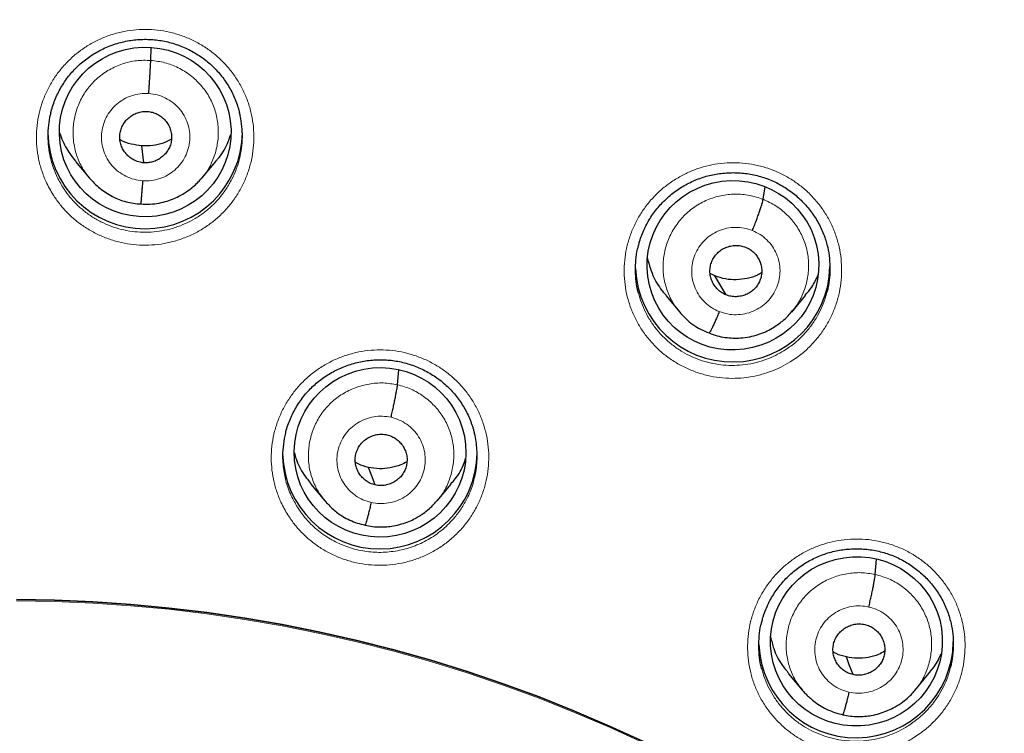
# Model space of a CAD drawing. Header units: millimetres. Extents: x 8 to 1465, y 12 to 1156.
# Tile 74 of 168: x 586 to 603, y 1098 to 1110. Entities that reach past the tile are written whole.
import ezdxf

# ---------------------------------------------------------------- set-up
doc = ezdxf.new("R2010")
doc.units = ezdxf.units.MM

msp = doc.modelspace()

# ---------------------------------------------------------------- linework, layer by layer
at = {"color": 7, "linetype": 'Continuous', "lineweight": 30}
for p, q in [((588.407, 1109.557), (588.413, 1109.782)), ((588.286, 1107.768), (588.25, 1108.063)), ((587.091, 1107.793), (587.336, 1107.499)), ((589.299, 1107.499), (589.543, 1107.792)), ((589.297, 1107.501), (589.281, 1107.486)), ((599.109, 1107.13), (599.143, 1107.351)), ((598.267, 1105.791), (598.184, 1105.835)), ((598.462, 1105.46), (598.267, 1105.791)), ((597.406, 1105.451), (597.651, 1105.158)), ((599.609, 1105.159), (599.852, 1105.452)), ((599.618, 1105.18), (599.604, 1105.163)), ((592.719, 1103.889), (592.743, 1104.154)), ((591.204, 1102.156), (591.449, 1101.862)), ((593.413, 1101.861), (593.657, 1102.155)), ((601.069, 1100.576), (601.093, 1100.845)), ((599.554, 1098.842), (599.799, 1098.548)), ((601.763, 1098.552), (602.008, 1098.846)), ((601.768, 1098.565), (601.759, 1098.556))]:
    msp.add_line(p, q, dxfattribs=at)
at = {"color": 7, "linetype": 'Continuous', "lineweight": 30, "flags": 128}
for points in [[(592.331, 1102.14), (592.265, 1102.312), (592.213, 1102.448)], [(597.029, 1097.652), (596.424, 1097.929), (595.812, 1098.191), (595.193, 1098.436), (594.567, 1098.666), (593.936, 1098.88), (593.299, 1099.077), (592.657, 1099.258), (592.01, 1099.422), (591.36, 1099.569), (590.705, 1099.7), (590.048, 1099.814), (589.387, 1099.911), (588.724, 1099.99), (588.059, 1100.053), (587.393, 1100.099), (586.726, 1100.127), (586.058, 1100.138)], [(586.058, 1100.138), (586.726, 1100.127), (587.393, 1100.099), (588.059, 1100.053), (588.724, 1099.99), (589.387, 1099.911), (590.048, 1099.814), (590.705, 1099.7), (591.36, 1099.569), (592.01, 1099.422), (592.657, 1099.258), (593.299, 1099.077), (593.936, 1098.88), (594.567, 1098.666), (595.193, 1098.436), (595.812, 1098.191), (596.424, 1097.929), (597.029, 1097.652)], [(600.681, 1098.827), (600.615, 1099), (600.564, 1099.135)]]:
    msp.add_lwpolyline(points, dxfattribs=at)
at = {"color": 252, "linetype": 'Continuous', "lineweight": 0, "flags": 128}
msp.add_lwpolyline([(586.058, 1100.115), (586.726, 1100.104), (587.393, 1100.076), (588.059, 1100.03), (588.724, 1099.968), (589.387, 1099.888), (590.047, 1099.791), (590.705, 1099.677), (591.359, 1099.547), (592.01, 1099.399), (592.656, 1099.235), (593.298, 1099.054), (593.935, 1098.857), (594.567, 1098.644), (595.192, 1098.414), (595.811, 1098.168), (596.423, 1097.907), (597.029, 1097.629)], dxfattribs=at)
at = {"color": 7, "linetype": 'Continuous', "lineweight": 30}
for centre, radius, start, end in [((588.308, 1108.317), 1.7, 180.8359, 359.1641), ((598.577, 1105.99), 1.701, 182.4811, 358.7865), ((592.411, 1102.723), 1.7, 181.3351, 359.1619), ((600.733, 1099.423), 1.7, 182.2807, 359.1508)]:
    msp.add_arc(centre, radius, start, end, dxfattribs=at)
for centre, major_axis, ratio in [((588.309, 1108.306), (1.5, 0.045), 0.987065), ((598.582, 1105.978), (1.489, 0.196), 0.985086), ((592.414, 1102.71), (1.495, 0.135), 0.986364), ((600.74, 1099.408), (1.486, 0.226), 0.983473)]:
    msp.add_ellipse(centre, major_axis=major_axis, ratio=ratio, dxfattribs=at)
for points, knots in [([(624.941, 1103.824), (624.812, 1104.009), (624.541, 1104.397), (624.118, 1104.975), (623.682, 1105.555), (623.249, 1106.111), (622.821, 1106.644), (622.399, 1107.154), (621.984, 1107.642), (621.577, 1108.108), (621.145, 1108.589), (620.691, 1109.08), (620.216, 1109.578), (619.757, 1110.045), (619.316, 1110.483), (618.892, 1110.892), (618.487, 1111.273), (618.102, 1111.627), (617.738, 1111.955), (617.395, 1112.257), (617.112, 1112.501), (616.877, 1112.702), (616.675, 1112.872), (616.452, 1113.057), (616.208, 1113.257), (615.943, 1113.471), (615.656, 1113.699), (615.331, 1113.953), (614.967, 1114.232), (614.559, 1114.538), (614.121, 1114.858), (613.651, 1115.192), (613.153, 1115.537), (612.626, 1115.892), (612.07, 1116.255), (611.48, 1116.627), (610.881, 1116.993), (610.273, 1117.352), (609.659, 1117.702), (609.016, 1118.055), (608.344, 1118.411), (607.642, 1118.768), (606.909, 1119.125), (606.146, 1119.481), (605.347, 1119.837), (604.51, 1120.191), (603.635, 1120.542), (602.727, 1120.885), (601.785, 1121.22), (600.881, 1121.521), (600.021, 1121.789), (599.209, 1122.027), (598.375, 1122.255), (597.521, 1122.473), (596.628, 1122.684), (595.694, 1122.886), (594.72, 1123.077), (593.722, 1123.25), (592.702, 1123.406), (591.66, 1123.541), (590.616, 1123.654), (589.572, 1123.744), (588.53, 1123.81), (587.469, 1123.852), (586.662, 1123.871), (586.209, 1123.868), (586.116, 1123.867)], [0, 0, 0, 0, 0.014983, 0.031514, 0.04762, 0.063242, 0.078382, 0.093042, 0.107223, 0.120929, 0.134161, 0.150129, 0.165357, 0.179848, 0.193606, 0.206632, 0.218929, 0.230498, 0.241341, 0.251458, 0.26085, 0.266127, 0.271964, 0.278367, 0.285336, 0.29287, 0.30097, 0.309637, 0.32015, 0.331394, 0.343369, 0.356078, 0.369523, 0.383446, 0.398085, 0.413443, 0.429524, 0.444498, 0.460055, 0.476199, 0.492932, 0.510256, 0.528173, 0.546686, 0.565796, 0.58587, 0.606567, 0.62789, 0.64984, 0.672418, 0.690598, 0.709164, 0.728116, 0.747454, 0.767174, 0.788509, 0.810272, 0.832463, 0.85508, 0.878121, 0.901584, 0.924093, 0.946973, 0.970226, 0.99385, 1, 1, 1, 1]), ([(586.116, 1119.959), (586.224, 1119.958), (586.538, 1119.958), (587.058, 1119.95), (587.677, 1119.934), (588.295, 1119.909), (588.912, 1119.875), (589.53, 1119.833), (590.146, 1119.784), (590.762, 1119.725), (591.377, 1119.659), (591.991, 1119.584), (592.603, 1119.501), (593.215, 1119.41), (593.825, 1119.311), (594.434, 1119.203), (595.041, 1119.088), (595.647, 1118.964), (596.251, 1118.832), (596.853, 1118.692), (597.453, 1118.544), (598.051, 1118.388), (598.646, 1118.223), (599.239, 1118.051), (599.83, 1117.871), (600.418, 1117.683), (601.004, 1117.488), (601.587, 1117.284), (602.167, 1117.072), (602.744, 1116.853), (603.317, 1116.626), (603.888, 1116.392), (604.455, 1116.149), (605.019, 1115.899), (605.579, 1115.642), (606.136, 1115.377), (606.689, 1115.105), (607.238, 1114.825), (607.783, 1114.538), (608.324, 1114.244), (608.861, 1113.942), (609.394, 1113.633), (609.922, 1113.318), (610.446, 1112.995), (610.965, 1112.665), (611.48, 1112.328), (611.99, 1111.984), (612.495, 1111.634), (612.995, 1111.276), (613.49, 1110.912), (613.98, 1110.542), (614.465, 1110.165), (614.944, 1109.781), (615.419, 1109.391), (615.887, 1108.995), (616.35, 1108.592), (616.808, 1108.183), (617.259, 1107.769), (617.705, 1107.348), (618.145, 1106.921), (618.579, 1106.488), (619.007, 1106.05), (619.429, 1105.606), (619.845, 1105.156), (620.254, 1104.701), (620.657, 1104.24), (621.053, 1103.774), (621.443, 1103.302), (621.826, 1102.826), (622.203, 1102.344), (622.573, 1101.857), (622.936, 1101.366), (623.292, 1100.869), (623.641, 1100.368), (623.984, 1099.862), (624.319, 1099.352), (624.647, 1098.837), (624.968, 1098.318), (625.281, 1097.795), (625.587, 1097.267), (625.886, 1096.736), (626.178, 1096.2), (626.461, 1095.66), (626.738, 1095.117), (627.007, 1094.57), (627.268, 1094.02), (627.521, 1093.466), (627.767, 1092.909), (628.005, 1092.348), (628.235, 1091.785), (628.457, 1091.218), (628.671, 1090.649), (628.878, 1090.076), (629.076, 1089.501), (629.267, 1088.923), (629.449, 1088.343), (629.623, 1087.761), (629.789, 1087.176), (629.947, 1086.589), (630.097, 1085.999), (630.238, 1085.408), (630.371, 1084.815), (630.496, 1084.221), (630.613, 1083.624), (630.721, 1083.027), (630.821, 1082.427), (630.913, 1081.827), (630.996, 1081.225), (631.071, 1080.623), (631.137, 1080.019), (631.183, 1079.552), (631.205, 1079.287), (631.21, 1079.223)], [0, 0, 0, 0, 0.00481, 0.013996, 0.023183, 0.03237, 0.041556, 0.050743, 0.05993, 0.069116, 0.078303, 0.087489, 0.096676, 0.105863, 0.115049, 0.124236, 0.133423, 0.142609, 0.151796, 0.160983, 0.17017, 0.179356, 0.188543, 0.19773, 0.206917, 0.216104, 0.22529, 0.234477, 0.243664, 0.252851, 0.262038, 0.271225, 0.280412, 0.289599, 0.298786, 0.307973, 0.31716, 0.326347, 0.335534, 0.344721, 0.353909, 0.363096, 0.372283, 0.38147, 0.390658, 0.399845, 0.409032, 0.41822, 0.427407, 0.436595, 0.445782, 0.45497, 0.464157, 0.473345, 0.482533, 0.49172, 0.500908, 0.510096, 0.519284, 0.528472, 0.537659, 0.546847, 0.556035, 0.565223, 0.574411, 0.583599, 0.592788, 0.601976, 0.611164, 0.620352, 0.62954, 0.638729, 0.647917, 0.657105, 0.666294, 0.675482, 0.684671, 0.693859, 0.703048, 0.712237, 0.721425, 0.730614, 0.739803, 0.748991, 0.75818, 0.767369, 0.776558, 0.785747, 0.794936, 0.804125, 0.813314, 0.822503, 0.831692, 0.840881, 0.85007, 0.859259, 0.868448, 0.877637, 0.886827, 0.896016, 0.905205, 0.914394, 0.923584, 0.932773, 0.941962, 0.951152, 0.960341, 0.96953, 0.97872, 0.987909, 0.997098, 1, 1, 1, 1]), ([(586.659, 1108.641), (586.661, 1108.649), (586.671, 1108.696), (586.699, 1108.781), (586.741, 1108.893), (586.793, 1109.002), (586.851, 1109.108), (586.917, 1109.209), (586.989, 1109.305), (587.067, 1109.394), (587.15, 1109.476), (587.24, 1109.552), (587.334, 1109.622), (587.435, 1109.686), (587.54, 1109.744), (587.65, 1109.794), (587.763, 1109.836), (587.879, 1109.871), (587.997, 1109.898), (588.116, 1109.916), (588.235, 1109.925), (588.354, 1109.926), (588.472, 1109.919), (588.589, 1109.904), (588.706, 1109.88), (588.821, 1109.848), (588.934, 1109.808), (589.045, 1109.76), (589.152, 1109.705), (589.254, 1109.642), (589.352, 1109.572), (589.444, 1109.497), (589.53, 1109.415), (589.61, 1109.328), (589.682, 1109.235), (589.749, 1109.137), (589.809, 1109.035), (589.861, 1108.928), (589.906, 1108.817), (589.938, 1108.724), (589.951, 1108.667), (589.955, 1108.649)], [0, 0, 0, 0, 0.005665, 0.032391, 0.059306, 0.08632, 0.113327, 0.14021, 0.16688, 0.193266, 0.219331, 0.245264, 0.271419, 0.297823, 0.32443, 0.351183, 0.378016, 0.404855, 0.43162, 0.458254, 0.484714, 0.510977, 0.53702, 0.563144, 0.589452, 0.615923, 0.642524, 0.669213, 0.695945, 0.722655, 0.749295, 0.775826, 0.802222, 0.828438, 0.854613, 0.880983, 0.907524, 0.9342, 0.96097, 0.987787, 1, 1, 1, 1]), ([(588.372, 1108.978), (588.374, 1109.009), (588.378, 1109.07), (588.384, 1109.162), (588.39, 1109.25), (588.395, 1109.334), (588.399, 1109.409), (588.403, 1109.472), (588.405, 1109.524), (588.406, 1109.546), (588.407, 1109.557)], [0, 0, 0, 0, 0.123784, 0.248418, 0.37377, 0.499413, 0.625025, 0.750521, 0.87561, 1, 1, 1, 1]), ([(586.658, 1108.643), (586.645, 1108.586), (586.619, 1108.467), (586.605, 1108.282), (586.611, 1108.092), (586.63, 1107.943), (586.654, 1107.859), (586.66, 1107.836)], [0, 0, 0, 0, 0.21411, 0.447636, 0.680422, 0.912939, 1, 1, 1, 1]), ([(588.286, 1107.768), (588.257, 1107.771), (588.198, 1107.779), (588.115, 1107.813), (588.039, 1107.861), (587.975, 1107.922), (587.922, 1107.993), (587.885, 1108.074), (587.865, 1108.16), (587.863, 1108.248), (587.878, 1108.335), (587.909, 1108.417), (587.957, 1108.491), (588.019, 1108.555), (588.092, 1108.607), (588.173, 1108.644), (588.26, 1108.666), (588.32, 1108.665), (588.349, 1108.665)], [0, 0, 0, 0, 0.062616, 0.12509, 0.187744, 0.250477, 0.313046, 0.375342, 0.437604, 0.5, 0.562395, 0.624657, 0.686953, 0.749522, 0.812255, 0.87491, 0.937384, 1, 1, 1, 1]), ([(588.349, 1108.665), (588.379, 1108.661), (588.438, 1108.654), (588.521, 1108.62), (588.596, 1108.572), (588.661, 1108.511), (588.713, 1108.439), (588.751, 1108.359), (588.77, 1108.273), (588.773, 1108.185), (588.758, 1108.098), (588.726, 1108.016), (588.678, 1107.942), (588.616, 1107.878), (588.543, 1107.826), (588.462, 1107.789), (588.375, 1107.767), (588.316, 1107.767), (588.286, 1107.768)], [0, 0, 0, 0, 0.062616, 0.12509, 0.187745, 0.250478, 0.313047, 0.375343, 0.437605, 0.500001, 0.562396, 0.624659, 0.686954, 0.749523, 0.812256, 0.87491, 0.937384, 1, 1, 1, 1]), ([(589.958, 1107.838), (589.971, 1107.9), (589.998, 1108.024), (590.011, 1108.214), (590.003, 1108.403), (589.983, 1108.55), (589.961, 1108.631), (589.955, 1108.651)], [0, 0, 0, 0, 0.2317094, 0.4626833, 0.6934998, 0.9250505, 1, 1, 1, 1]), ([(586.813, 1108.289), (586.85, 1108.195), (586.919, 1108.016), (587.038, 1107.865), (587.094, 1107.795)], [0, 0, 0, 0, 0.529225, 1, 1, 1, 1]), ([(589.54, 1107.795), (589.552, 1107.807), (589.636, 1107.893), (589.731, 1108.053), (589.785, 1108.207), (589.805, 1108.265)], [0, 0, 0, 0, 0.093537, 0.661979, 1, 1, 1, 1]), ([(588.25, 1108.063), (588.187, 1108.072), (588.061, 1108.089), (587.932, 1108.134), (587.873, 1108.172), (587.868, 1108.176)], [0, 0, 0, 0, 0.475481, 0.949887, 1, 1, 1, 1]), ([(588.769, 1108.18), (588.722, 1108.156), (588.618, 1108.104), (588.441, 1108.061), (588.314, 1108.063), (588.25, 1108.063)], [0, 0, 0, 0, 0.292779, 0.64599, 1, 1, 1, 1]), ([(596.93, 1106.318), (596.937, 1106.344), (596.953, 1106.407), (596.987, 1106.507), (597.033, 1106.616), (597.087, 1106.72), (597.148, 1106.821), (597.216, 1106.918), (597.291, 1107.011), (597.373, 1107.098), (597.462, 1107.18), (597.555, 1107.256), (597.654, 1107.325), (597.757, 1107.386), (597.864, 1107.44), (597.974, 1107.487), (598.087, 1107.525), (598.201, 1107.555), (598.318, 1107.577), (598.437, 1107.591), (598.557, 1107.597), (598.678, 1107.595), (598.798, 1107.584), (598.917, 1107.565), (599.034, 1107.538), (599.149, 1107.503), (599.26, 1107.46), (599.367, 1107.409), (599.469, 1107.352), (599.568, 1107.287), (599.662, 1107.215), (599.752, 1107.136), (599.836, 1107.05), (599.914, 1106.959), (599.986, 1106.863), (600.05, 1106.762), (600.106, 1106.658), (600.155, 1106.551), (600.195, 1106.443), (600.215, 1106.371), (600.224, 1106.335)], [0, 0, 0, 0, 0.017615, 0.044294, 0.070781, 0.09704, 0.123368, 0.149868, 0.17652, 0.203291, 0.230139, 0.257018, 0.283864, 0.310631, 0.337284, 0.363794, 0.390112, 0.41635, 0.442771, 0.469359, 0.496077, 0.522882, 0.549727, 0.576547, 0.603296, 0.629939, 0.656453, 0.682775, 0.70892, 0.735229, 0.761763, 0.788481, 0.815332, 0.842254, 0.869169, 0.895996, 0.922674, 0.949151, 0.975386, 1, 1, 1, 1]), ([(587.332, 1107.507), (587.36, 1107.474), (587.418, 1107.408), (587.516, 1107.322), (587.621, 1107.245), (587.734, 1107.179), (587.852, 1107.126), (587.975, 1107.086), (588.102, 1107.058), (588.188, 1107.052), (588.231, 1107.049)], [0, 0, 0, 0, 0.1257027, 0.2512986, 0.3767237, 0.5018933, 0.6267456, 0.7512838, 0.8756173, 1, 1, 1, 1]), ([(588.231, 1107.049), (588.287, 1107.046), (588.395, 1107.042), (588.549, 1107.062), (588.688, 1107.097), (588.811, 1107.142), (588.918, 1107.193), (589.022, 1107.255), (589.118, 1107.324), (589.2, 1107.397), (589.259, 1107.457), (589.288, 1107.491), (589.299, 1107.505)], [0, 0, 0, 0, 0.139002, 0.26737, 0.385548, 0.49367, 0.591754, 0.679798, 0.793035, 0.883857, 0.952575, 1, 1, 1, 1]), ([(588.264, 1107.455), (588.262, 1107.425), (588.258, 1107.366), (588.251, 1107.284), (588.246, 1107.21), (588.24, 1107.147), (588.236, 1107.097), (588.233, 1107.064), (588.231, 1107.054), (588.231, 1107.05)], [0, 0, 0, 0, 0.147722, 0.294472, 0.440542, 0.586004, 0.731161, 0.876676, 1, 1, 1, 1]), ([(598.922, 1106.585), (598.933, 1106.614), (598.956, 1106.671), (598.989, 1106.756), (599.02, 1106.84), (599.047, 1106.918), (599.071, 1106.988), (599.09, 1107.049), (599.103, 1107.098), (599.107, 1107.119), (599.109, 1107.13)], [0, 0, 0, 0, 0.123806, 0.248447, 0.373794, 0.499425, 0.625024, 0.750509, 0.875597, 1, 1, 1, 1]), ([(596.93, 1105.495), (596.928, 1105.499), (596.908, 1105.564), (596.889, 1105.695), (596.873, 1105.884), (596.883, 1106.074), (596.902, 1106.22), (596.926, 1106.3), (596.931, 1106.319)], [0, 0, 0, 0, 0.016906, 0.244364, 0.472548, 0.700006, 0.927439, 1, 1, 1, 1]), ([(598.462, 1105.46), (598.435, 1105.472), (598.381, 1105.497), (598.313, 1105.555), (598.257, 1105.623), (598.214, 1105.701), (598.187, 1105.785), (598.176, 1105.873), (598.184, 1105.96), (598.21, 1106.045), (598.251, 1106.123), (598.307, 1106.192), (598.376, 1106.248), (598.454, 1106.29), (598.54, 1106.317), (598.628, 1106.327), (598.718, 1106.322), (598.774, 1106.304), (598.803, 1106.294)], [0, 0, 0, 0, 0.062616, 0.12509, 0.187745, 0.250478, 0.313047, 0.375342, 0.437605, 0.5, 0.562395, 0.624657, 0.686952, 0.749521, 0.812255, 0.874909, 0.937384, 1, 1, 1, 1]), ([(598.803, 1106.294), (598.83, 1106.282), (598.883, 1106.257), (598.952, 1106.199), (599.008, 1106.131), (599.051, 1106.053), (599.078, 1105.969), (599.089, 1105.882), (599.08, 1105.794), (599.055, 1105.709), (599.014, 1105.631), (598.958, 1105.562), (598.889, 1105.506), (598.81, 1105.464), (598.725, 1105.437), (598.636, 1105.427), (598.547, 1105.432), (598.49, 1105.451), (598.462, 1105.46)], [0, 0, 0, 0, 0.062616, 0.125091, 0.187745, 0.250479, 0.313048, 0.375343, 0.437606, 0.500001, 0.562397, 0.624659, 0.686954, 0.749522, 0.812256, 0.87491, 0.937384, 1, 1, 1, 1]), ([(600.224, 1106.337), (600.225, 1106.335), (600.244, 1106.274), (600.264, 1106.146), (600.281, 1105.957), (600.272, 1105.767), (600.254, 1105.617), (600.23, 1105.533), (600.223, 1105.51)], [0, 0, 0, 0, 0.005518, 0.232288, 0.459176, 0.686789, 0.913679, 1, 1, 1, 1]), ([(597.087, 1106.094), (597.111, 1106.008), (597.163, 1105.822), (597.279, 1105.606), (597.38, 1105.492), (597.412, 1105.455)], [0, 0, 0, 0, 0.3724061, 0.7983319, 1, 1, 1, 1]), ([(599.082, 1105.844), (599.059, 1105.831), (598.981, 1105.786), (598.831, 1105.744), (598.641, 1105.72), (598.448, 1105.731), (598.327, 1105.771), (598.267, 1105.791)], [0, 0, 0, 0, 0.094037, 0.320939, 0.547556, 0.773523, 1, 1, 1, 1]), ([(599.846, 1105.456), (599.886, 1105.502), (599.979, 1105.609), (600.038, 1105.737), (600.071, 1105.81)], [0, 0, 0, 0, 0.431149, 1, 1, 1, 1]), ([(597.646, 1105.164), (597.682, 1105.124), (597.753, 1105.043), (597.879, 1104.941), (598.015, 1104.855), (598.115, 1104.815), (598.164, 1104.795)], [0, 0, 0, 0, 0.251377, 0.501762, 0.751144, 1, 1, 1, 1]), ([(598.164, 1104.795), (598.211, 1104.778), (598.303, 1104.744), (598.444, 1104.716), (598.58, 1104.704), (598.724, 1104.707), (598.871, 1104.726), (599.018, 1104.764), (599.149, 1104.814), (599.263, 1104.873), (599.361, 1104.936), (599.456, 1105.01), (599.542, 1105.09), (599.596, 1105.152), (599.619, 1105.18)], [0, 0, 0, 0, 0.093361, 0.18226, 0.266964, 0.347578, 0.448704, 0.542586, 0.629226, 0.708672, 0.78102, 0.846331, 0.931078, 1, 1, 1, 1]), ([(598.343, 1105.169), (598.332, 1105.141), (598.309, 1105.086), (598.276, 1105.01), (598.245, 1104.942), (598.217, 1104.884), (598.194, 1104.839), (598.175, 1104.808), (598.168, 1104.8), (598.164, 1104.796)], [0, 0, 0, 0, 0.1470923, 0.2932325, 0.438709, 0.5835858, 0.7281623, 0.873091, 1, 1, 1, 1]), ([(590.762, 1103.044), (590.764, 1103.053), (590.775, 1103.1), (590.802, 1103.184), (590.845, 1103.297), (590.897, 1103.406), (590.955, 1103.511), (591.021, 1103.612), (591.093, 1103.708), (591.171, 1103.797), (591.255, 1103.879), (591.344, 1103.955), (591.439, 1104.025), (591.539, 1104.089), (591.645, 1104.146), (591.754, 1104.196), (591.868, 1104.239), (591.984, 1104.274), (592.102, 1104.3), (592.221, 1104.318), (592.34, 1104.328), (592.459, 1104.329), (592.577, 1104.322), (592.694, 1104.307), (592.811, 1104.283), (592.926, 1104.251), (593.039, 1104.211), (593.15, 1104.164), (593.256, 1104.108), (593.359, 1104.046), (593.457, 1103.976), (593.549, 1103.901), (593.635, 1103.819), (593.714, 1103.732), (593.787, 1103.64), (593.853, 1103.542), (593.913, 1103.44), (593.965, 1103.333), (594.01, 1103.222), (594.042, 1103.128), (594.056, 1103.071), (594.06, 1103.052)], [0, 0, 0, 0, 0.005863, 0.032556, 0.05944, 0.086424, 0.113404, 0.140259, 0.166904, 0.193266, 0.219309, 0.24522, 0.271356, 0.297739, 0.324324, 0.351053, 0.377864, 0.404681, 0.431425, 0.458039, 0.484482, 0.510728, 0.536756, 0.562862, 0.58915, 0.615599, 0.642177, 0.668841, 0.695546, 0.722229, 0.74884, 0.775344, 0.801712, 0.827899, 0.854042, 0.880381, 0.90689, 0.933536, 0.960275, 0.98706, 1, 1, 1, 1]), ([(592.606, 1103.322), (592.613, 1103.351), (592.627, 1103.411), (592.647, 1103.501), (592.665, 1103.588), (592.682, 1103.67), (592.696, 1103.743), (592.707, 1103.806), (592.716, 1103.857), (592.718, 1103.879), (592.719, 1103.889)], [0, 0, 0, 0, 0.123867, 0.248524, 0.373856, 0.499454, 0.625016, 0.750474, 0.87556, 1, 1, 1, 1]), ([(590.761, 1103.046), (590.747, 1102.982), (590.718, 1102.848), (590.708, 1102.664), (590.716, 1102.498), (590.733, 1102.364), (590.752, 1102.279), (590.762, 1102.24)], [0, 0, 0, 0, 0.241348, 0.5015252, 0.6792333, 0.8511637, 1, 1, 1, 1]), ([(592.331, 1102.14), (592.302, 1102.148), (592.245, 1102.164), (592.168, 1102.211), (592.102, 1102.27), (592.047, 1102.34), (592.007, 1102.419), (591.983, 1102.503), (591.977, 1102.591), (591.989, 1102.679), (592.017, 1102.762), (592.061, 1102.839), (592.12, 1102.905), (592.192, 1102.958), (592.272, 1102.998), (592.358, 1103.022), (592.447, 1103.031), (592.506, 1103.021), (592.535, 1103.016)], [0, 0, 0, 0, 0.062616, 0.125091, 0.187746, 0.25048, 0.313048, 0.375343, 0.437605, 0.5, 0.562395, 0.624657, 0.686951, 0.74952, 0.812253, 0.874909, 0.937384, 1, 1, 1, 1]), ([(592.535, 1103.016), (592.564, 1103.008), (592.621, 1102.991), (592.697, 1102.945), (592.764, 1102.886), (592.818, 1102.816), (592.859, 1102.737), (592.883, 1102.652), (592.889, 1102.565), (592.877, 1102.477), (592.849, 1102.394), (592.805, 1102.317), (592.745, 1102.251), (592.674, 1102.198), (592.594, 1102.158), (592.508, 1102.134), (592.418, 1102.125), (592.36, 1102.135), (592.331, 1102.14)], [0, 0, 0, 0, 0.062616, 0.125092, 0.187747, 0.25048, 0.313049, 0.375344, 0.437606, 0.500001, 0.562396, 0.624658, 0.686952, 0.74952, 0.812254, 0.874909, 0.937384, 1, 1, 1, 1]), ([(594.06, 1102.246), (594.067, 1102.275), (594.086, 1102.352), (594.104, 1102.477), (594.113, 1102.62), (594.11, 1102.762), (594.093, 1102.902), (594.077, 1103), (594.063, 1103.05), (594.061, 1103.054)], [0, 0, 0, 0, 0.112248, 0.28815, 0.465345, 0.636831, 0.809515, 0.984053, 1, 1, 1, 1]), ([(590.918, 1102.699), (590.926, 1102.665), (590.96, 1102.531), (591.057, 1102.345), (591.166, 1102.213), (591.21, 1102.16)], [0, 0, 0, 0, 0.170219, 0.669798, 1, 1, 1, 1]), ([(593.651, 1102.159), (593.677, 1102.188), (593.772, 1102.292), (593.86, 1102.444), (593.9, 1102.571), (593.909, 1102.6)], [0, 0, 0, 0, 0.221801, 0.821399, 1, 1, 1, 1]), ([(592.213, 1102.448), (592.151, 1102.463), (592.07, 1102.483), (592, 1102.527), (591.984, 1102.537)], [0, 0, 0, 0, 0.769869, 1, 1, 1, 1]), ([(592.883, 1102.545), (592.848, 1102.526), (592.757, 1102.477), (592.594, 1102.435), (592.402, 1102.415), (592.276, 1102.437), (592.213, 1102.448)], [0, 0, 0, 0, 0.17264, 0.448748, 0.724064, 1, 1, 1, 1]), ([(591.445, 1101.869), (591.493, 1101.816), (591.587, 1101.711), (591.741, 1101.6), (591.885, 1101.523), (592.016, 1101.471), (592.106, 1101.45), (592.152, 1101.439)], [0, 0, 0, 0, 0.251321, 0.501729, 0.668126, 0.834102, 1, 1, 1, 1]), ([(592.152, 1101.439), (592.196, 1101.43), (592.282, 1101.412), (592.411, 1101.404), (592.533, 1101.408), (592.66, 1101.425), (592.788, 1101.455), (592.914, 1101.5), (593.04, 1101.559), (593.161, 1101.633), (593.27, 1101.719), (593.352, 1101.798), (593.395, 1101.849), (593.414, 1101.871)], [0, 0, 0, 0, 0.096205, 0.18757, 0.274348, 0.35665, 0.459458, 0.554384, 0.641418, 0.757172, 0.855383, 0.936255, 1, 1, 1, 1]), ([(592.259, 1101.834), (592.252, 1101.805), (592.239, 1101.747), (592.219, 1101.667), (592.2, 1101.596), (592.184, 1101.534), (592.169, 1101.486), (592.158, 1101.453), (592.154, 1101.444), (592.152, 1101.44)], [0, 0, 0, 0, 0.147413, 0.293928, 0.439826, 0.585155, 0.730193, 0.875571, 1, 1, 1, 1]), ([(599.086, 1099.748), (599.092, 1099.773), (599.108, 1099.836), (599.143, 1099.935), (599.188, 1100.044), (599.242, 1100.148), (599.303, 1100.249), (599.371, 1100.346), (599.446, 1100.438), (599.528, 1100.526), (599.616, 1100.608), (599.71, 1100.683), (599.808, 1100.752), (599.912, 1100.814), (600.018, 1100.868), (600.128, 1100.915), (600.241, 1100.953), (600.355, 1100.983), (600.472, 1101.006), (600.591, 1101.02), (600.711, 1101.026), (600.832, 1101.024), (600.952, 1101.014), (601.071, 1100.995), (601.189, 1100.968), (601.303, 1100.933), (601.414, 1100.89), (601.521, 1100.84), (601.624, 1100.783), (601.722, 1100.718), (601.817, 1100.646), (601.906, 1100.568), (601.991, 1100.483), (602.069, 1100.392), (602.141, 1100.296), (602.205, 1100.196), (602.262, 1100.092), (602.31, 1099.985), (602.351, 1099.877), (602.371, 1099.804), (602.38, 1099.768)], [0, 0, 0, 0, 0.0172905, 0.0439546, 0.0704268, 0.0966697, 0.1229845, 0.1494715, 0.1761098, 0.2028676, 0.2297042, 0.2565733, 0.2834105, 0.3101708, 0.3368172, 0.3633234, 0.3896379, 0.4158761, 0.442297, 0.4688834, 0.4956002, 0.522404, 0.5492468, 0.5760655, 0.6028142, 0.6294577, 0.6559733, 0.6822976, 0.7084433, 0.7347531, 0.7612861, 0.7880024, 0.8148496, 0.8417656, 0.8686726, 0.8954905, 0.9221583, 0.9486258, 0.9748498, 1, 1, 1, 1]), ([(600.957, 1100.008), (600.963, 1100.038), (600.977, 1100.098), (600.997, 1100.187), (601.016, 1100.274), (601.032, 1100.356), (601.046, 1100.43), (601.058, 1100.492), (601.066, 1100.543), (601.068, 1100.565), (601.069, 1100.576)], [0, 0, 0, 0, 0.123741, 0.248376, 0.373743, 0.499396, 0.625013, 0.750521, 0.875624, 1, 1, 1, 1]), ([(599.085, 1098.928), (599.084, 1098.931), (599.064, 1098.995), (599.045, 1099.124), (599.029, 1099.313), (599.039, 1099.502), (599.058, 1099.648), (599.081, 1099.729), (599.087, 1099.749)], [0, 0, 0, 0, 0.012195, 0.240072, 0.468678, 0.696556, 0.924489, 1, 1, 1, 1]), ([(600.681, 1098.827), (600.652, 1098.835), (600.595, 1098.851), (600.518, 1098.898), (600.452, 1098.956), (600.397, 1099.026), (600.357, 1099.105), (600.333, 1099.19), (600.327, 1099.277), (600.339, 1099.365), (600.367, 1099.448), (600.411, 1099.525), (600.471, 1099.591), (600.542, 1099.644), (600.622, 1099.684), (600.708, 1099.708), (600.797, 1099.717), (600.856, 1099.708), (600.885, 1099.703)], [0, 0, 0, 0, 0.062615, 0.125091, 0.187748, 0.250482, 0.313049, 0.37534, 0.437598, 0.499992, 0.562388, 0.624652, 0.686948, 0.749516, 0.81225, 0.874906, 0.937383, 1, 1, 1, 1]), ([(600.885, 1099.703), (600.914, 1099.695), (600.971, 1099.678), (601.047, 1099.632), (601.114, 1099.574), (601.168, 1099.504), (601.209, 1099.425), (601.233, 1099.34), (601.239, 1099.252), (601.227, 1099.165), (601.199, 1099.082), (601.155, 1099.005), (601.095, 1098.939), (601.024, 1098.886), (600.944, 1098.846), (600.858, 1098.821), (600.769, 1098.812), (600.71, 1098.822), (600.681, 1098.827)], [0, 0, 0, 0, 0.0626153, 0.1250918, 0.1877484, 0.2504823, 0.3130493, 0.3753407, 0.437599, 0.4999928, 0.562389, 0.6246529, 0.6869487, 0.7495173, 0.8122507, 0.8749063, 0.937383, 1, 1, 1, 1]), ([(602.381, 1099.769), (602.381, 1099.769), (602.4, 1099.708), (602.42, 1099.583), (602.437, 1099.394), (602.429, 1099.205), (602.41, 1099.054), (602.386, 1098.969), (602.379, 1098.946)], [0, 0, 0, 0, 0.0017973, 0.2288054, 0.4559621, 0.6838444, 0.9110022, 1, 1, 1, 1]), ([(599.24, 1099.486), (599.256, 1099.417), (599.296, 1099.249), (599.406, 1099.03), (599.516, 1098.898), (599.559, 1098.846)], [0, 0, 0, 0, 0.293026, 0.719548, 1, 1, 1, 1]), ([(600.564, 1099.135), (600.501, 1099.15), (600.42, 1099.17), (600.35, 1099.214), (600.334, 1099.224)], [0, 0, 0, 0, 0.76966, 1, 1, 1, 1]), ([(601.233, 1099.234), (601.198, 1099.215), (601.107, 1099.166), (600.944, 1099.123), (600.752, 1099.103), (600.627, 1099.124), (600.564, 1099.135)], [0, 0, 0, 0, 0.172896, 0.448917, 0.72415, 1, 1, 1, 1]), ([(602.002, 1098.851), (602.028, 1098.879), (602.119, 1098.977), (602.178, 1099.098), (602.22, 1099.186)], [0, 0, 0, 0, 0.281352, 1, 1, 1, 1]), ([(599.791, 1098.559), (599.794, 1098.556), (599.802, 1098.546), (599.821, 1098.524), (599.854, 1098.489), (599.904, 1098.44), (599.976, 1098.377), (600.07, 1098.308), (600.172, 1098.246), (600.279, 1098.195), (600.385, 1098.155), (600.462, 1098.136), (600.502, 1098.127)], [0, 0, 0, 0, 0.018724, 0.055732, 0.105292, 0.19224, 0.30372, 0.44, 0.601198, 0.722646, 0.855452, 1, 1, 1, 1]), ([(600.502, 1098.127), (600.546, 1098.118), (600.632, 1098.101), (600.761, 1098.093), (600.883, 1098.097), (601.01, 1098.114), (601.139, 1098.145), (601.266, 1098.189), (601.393, 1098.249), (601.516, 1098.323), (601.626, 1098.409), (601.71, 1098.489), (601.754, 1098.541), (601.774, 1098.564)], [0, 0, 0, 0, 0.095549, 0.18635, 0.272669, 0.35462, 0.457131, 0.55194, 0.639022, 0.7551, 0.853869, 0.935442, 1, 1, 1, 1]), ([(600.609, 1098.521), (600.602, 1098.493), (600.589, 1098.435), (600.569, 1098.356), (600.551, 1098.286), (600.534, 1098.225), (600.52, 1098.177), (600.509, 1098.143), (600.504, 1098.133), (600.502, 1098.129)], [0, 0, 0, 0, 0.147624, 0.293768, 0.439575, 0.58536, 0.731025, 0.876478, 1, 1, 1, 1])]:
    msp.add_open_spline(points, degree=3, knots=knots, dxfattribs=at)
at = {"color": 252, "linetype": 'Continuous', "lineweight": 0}
for points, knots in [([(586.116, 1123.851), (587.508, 1123.816), (590.291, 1123.746), (594.434, 1123.182), (598.512, 1122.287), (602.492, 1121.035), (606.345, 1119.444), (610.038, 1117.525), (613.545, 1115.292), (616.837, 1112.764), (619.888, 1109.961), (622.675, 1106.903), (625.176, 1103.616), (627.371, 1100.124), (629.243, 1096.456), (630.777, 1092.64), (631.961, 1088.705), (632.789, 1084.683), (633.239, 1080.606), (633.356, 1076.897), (633.16, 1074.567), (633.078, 1073.598)], [0, 0, 0, 0, 0.053445, 0.106889, 0.160334, 0.213779, 0.267223, 0.320668, 0.374113, 0.427557, 0.481002, 0.534447, 0.587891, 0.641336, 0.694781, 0.748225, 0.80167, 0.855115, 0.908559, 0.962004, 1, 1, 1, 1]), ([(586.7, 1107.209), (586.657, 1107.283), (586.578, 1107.419), (586.497, 1107.632), (586.442, 1107.837), (586.411, 1108.047), (586.405, 1108.259), (586.422, 1108.471), (586.463, 1108.679), (586.528, 1108.882), (586.615, 1109.076), (586.723, 1109.26), (586.852, 1109.429), (586.999, 1109.584), (587.163, 1109.722), (587.341, 1109.84), (587.531, 1109.937), (587.731, 1110.013), (587.939, 1110.066), (588.151, 1110.095), (588.365, 1110.102), (588.578, 1110.083), (588.787, 1110.042), (588.991, 1109.977), (589.186, 1109.89), (589.37, 1109.782), (589.537, 1109.658), (589.685, 1109.519), (589.818, 1109.366), (589.937, 1109.194), (590.037, 1109.007), (590.116, 1108.809), (590.172, 1108.604), (590.204, 1108.395), (590.213, 1108.182), (590.197, 1107.97), (590.157, 1107.762), (590.094, 1107.558), (590.008, 1107.364), (589.901, 1107.18), (589.774, 1107.008), (589.628, 1106.853), (589.465, 1106.714), (589.288, 1106.595), (589.098, 1106.496), (588.898, 1106.419), (588.692, 1106.364), (588.48, 1106.333), (588.266, 1106.326), (588.053, 1106.342), (587.843, 1106.383), (587.639, 1106.446), (587.443, 1106.531), (587.259, 1106.638), (587.087, 1106.764), (586.937, 1106.904), (586.806, 1107.052), (586.735, 1107.156), (586.7, 1107.209)], [0, 0, 0, 0, 0.021731, 0.039617, 0.057561, 0.075448, 0.093354, 0.111318, 0.129225, 0.147139, 0.165111, 0.183026, 0.200932, 0.218896, 0.236803, 0.25469, 0.272634, 0.290521, 0.308384, 0.326304, 0.344167, 0.362014, 0.379918, 0.397764, 0.415609, 0.43351, 0.451354, 0.468035, 0.484716, 0.502615, 0.520571, 0.538471, 0.55637, 0.574325, 0.592224, 0.610135, 0.628103, 0.646014, 0.663927, 0.681898, 0.699812, 0.717714, 0.735672, 0.753574, 0.771453, 0.789389, 0.807269, 0.825126, 0.84304, 0.860897, 0.878741, 0.896642, 0.914486, 0.932333, 0.950236, 0.968083, 0.984042, 1, 1, 1, 1]), ([(587.336, 1107.503), (587.293, 1107.559), (587.198, 1107.681), (587.104, 1107.899), (587.049, 1108.141), (587.043, 1108.389), (587.084, 1108.633), (587.172, 1108.866), (587.305, 1109.077), (587.477, 1109.257), (587.682, 1109.401), (587.911, 1109.502), (588.156, 1109.562), (588.323, 1109.559), (588.407, 1109.557)], [0, 0, 0, 0, 0.07229, 0.156575, 0.240816, 0.325167, 0.409519, 0.493759, 0.578044, 0.6624, 0.746767, 0.831164, 0.915524, 1, 1, 1, 1]), ([(588.407, 1109.557), (588.49, 1109.547), (588.655, 1109.527), (588.89, 1109.435), (589.102, 1109.303), (589.285, 1109.133), (589.43, 1108.93), (589.532, 1108.704), (589.586, 1108.461), (589.592, 1108.214), (589.552, 1107.968), (589.462, 1107.738), (589.373, 1107.58), (589.306, 1107.511), (589.297, 1107.501)], [0, 0, 0, 0, 0.0897299, 0.1793365, 0.268982, 0.358596, 0.4481983, 0.5377251, 0.6272047, 0.7168019, 0.8063992, 0.8958788, 0.9854054, 1, 1, 1, 1]), ([(588.264, 1107.455), (588.214, 1107.461), (588.113, 1107.474), (587.971, 1107.529), (587.842, 1107.609), (587.731, 1107.712), (587.643, 1107.835), (587.581, 1107.972), (587.547, 1108.119), (587.543, 1108.27), (587.568, 1108.418), (587.622, 1108.559), (587.703, 1108.686), (587.808, 1108.796), (587.932, 1108.883), (588.071, 1108.945), (588.22, 1108.98), (588.321, 1108.979), (588.372, 1108.978)], [0, 0, 0, 0, 0.062502, 0.125003, 0.187504, 0.250002, 0.312502, 0.375, 0.4375, 0.499997, 0.562496, 0.624994, 0.687495, 0.749994, 0.812495, 0.874996, 0.937498, 1, 1, 1, 1]), ([(588.372, 1108.978), (588.422, 1108.972), (588.522, 1108.959), (588.664, 1108.904), (588.794, 1108.824), (588.904, 1108.721), (588.992, 1108.598), (589.055, 1108.46), (589.088, 1108.314), (589.093, 1108.163), (589.067, 1108.015), (589.013, 1107.874), (588.932, 1107.746), (588.828, 1107.637), (588.703, 1107.549), (588.564, 1107.488), (588.416, 1107.453), (588.315, 1107.454), (588.264, 1107.455)], [0, 0, 0, 0, 0.062498, 0.125, 0.187496, 0.249998, 0.312497, 0.374999, 0.437498, 0.499998, 0.562495, 0.624997, 0.687494, 0.749995, 0.812494, 0.874995, 0.937497, 1, 1, 1, 1]), ([(586.66, 1107.836), (586.669, 1107.798), (586.694, 1107.698), (586.76, 1107.53), (586.831, 1107.408), (586.869, 1107.342)], [0, 0, 0, 0, 0.221113, 0.572782, 1, 1, 1, 1]), ([(586.869, 1107.342), (586.901, 1107.295), (586.964, 1107.201), (587.081, 1107.068), (587.215, 1106.943), (587.369, 1106.83), (587.534, 1106.735), (587.709, 1106.658), (587.891, 1106.602), (588.079, 1106.566), (588.27, 1106.551), (588.461, 1106.558), (588.65, 1106.585), (588.835, 1106.634), (589.014, 1106.704), (589.184, 1106.792), (589.342, 1106.899), (589.488, 1107.023), (589.618, 1107.162), (589.732, 1107.316), (589.828, 1107.481), (589.906, 1107.655), (589.941, 1107.777), (589.958, 1107.838)], [0, 0, 0, 0, 0.042914, 0.085827, 0.133816, 0.181958, 0.229947, 0.277922, 0.32605, 0.374025, 0.422035, 0.470199, 0.518209, 0.566282, 0.614509, 0.662582, 0.710719, 0.759011, 0.807149, 0.855324, 0.903654, 0.95183, 1, 1, 1, 1]), ([(599.583, 1104.289), (599.655, 1104.337), (599.785, 1104.425), (599.952, 1104.582), (600.092, 1104.743), (600.213, 1104.919), (600.313, 1105.107), (600.391, 1105.305), (600.446, 1105.51), (600.477, 1105.72), (600.485, 1105.933), (600.469, 1106.144), (600.428, 1106.353), (600.364, 1106.555), (600.278, 1106.749), (600.17, 1106.932), (600.042, 1107.102), (599.895, 1107.256), (599.732, 1107.393), (599.555, 1107.511), (599.365, 1107.609), (599.165, 1107.684), (598.959, 1107.737), (598.747, 1107.766), (598.533, 1107.772), (598.32, 1107.754), (598.115, 1107.714), (597.92, 1107.653), (597.733, 1107.572), (597.551, 1107.469), (597.377, 1107.343), (597.219, 1107.2), (597.078, 1107.039), (596.956, 1106.864), (596.855, 1106.677), (596.776, 1106.48), (596.719, 1106.275), (596.686, 1106.065), (596.677, 1105.852), (596.692, 1105.641), (596.731, 1105.432), (596.793, 1105.229), (596.878, 1105.034), (596.985, 1104.85), (597.112, 1104.68), (597.257, 1104.525), (597.419, 1104.386), (597.596, 1104.268), (597.785, 1104.169), (597.983, 1104.092), (598.19, 1104.038), (598.401, 1104.007), (598.615, 1103.999), (598.828, 1104.016), (599.038, 1104.056), (599.235, 1104.117), (599.418, 1104.194), (599.528, 1104.257), (599.583, 1104.289)], [0, 0, 0, 0, 0.021731, 0.039617, 0.057561, 0.075448, 0.093354, 0.111318, 0.129225, 0.147139, 0.165111, 0.183026, 0.200932, 0.218896, 0.236803, 0.25469, 0.272634, 0.290521, 0.308384, 0.326304, 0.344167, 0.362014, 0.379918, 0.397764, 0.415609, 0.43351, 0.451354, 0.468035, 0.484716, 0.502615, 0.520571, 0.538471, 0.55637, 0.574325, 0.592224, 0.610135, 0.628103, 0.646014, 0.663927, 0.681898, 0.699812, 0.717714, 0.735672, 0.753574, 0.771453, 0.789389, 0.807269, 0.825126, 0.84304, 0.860897, 0.878741, 0.896642, 0.914486, 0.932333, 0.950236, 0.968083, 0.984042, 1, 1, 1, 1]), ([(597.658, 1105.158), (597.631, 1105.189), (597.549, 1105.281), (597.454, 1105.465), (597.378, 1105.7), (597.352, 1105.947), (597.376, 1106.194), (597.448, 1106.432), (597.563, 1106.652), (597.719, 1106.847), (597.911, 1107.007), (598.131, 1107.127), (598.371, 1107.201), (598.621, 1107.228), (598.872, 1107.21), (599.03, 1107.157), (599.109, 1107.13)], [0, 0, 0, 0, 0.0362509, 0.1104082, 0.1845558, 0.2586411, 0.3326875, 0.4068313, 0.4809749, 0.5550208, 0.6291061, 0.703254, 0.7774115, 0.8515952, 0.9257466, 1, 1, 1, 1]), ([(599.109, 1107.13), (599.185, 1107.095), (599.337, 1107.026), (599.53, 1106.867), (599.691, 1106.677), (599.812, 1106.46), (599.887, 1106.223), (599.913, 1105.977), (599.889, 1105.729), (599.816, 1105.493), (599.725, 1105.306), (599.645, 1105.211), (599.618, 1105.18)], [0, 0, 0, 0, 0.10548, 0.210816, 0.316197, 0.421541, 0.526871, 0.632113, 0.737299, 0.842623, 0.947948, 1, 1, 1, 1]), ([(598.343, 1105.169), (598.297, 1105.19), (598.206, 1105.232), (598.088, 1105.328), (597.99, 1105.443), (597.917, 1105.575), (597.872, 1105.719), (597.856, 1105.868), (597.869, 1106.018), (597.912, 1106.163), (597.983, 1106.296), (598.078, 1106.414), (598.195, 1106.511), (598.329, 1106.583), (598.474, 1106.629), (598.625, 1106.645), (598.778, 1106.633), (598.874, 1106.601), (598.922, 1106.585)], [0, 0, 0, 0, 0.062503, 0.125005, 0.187507, 0.250005, 0.312504, 0.375003, 0.437502, 0.500002, 0.5625, 0.625, 0.687501, 0.750002, 0.812504, 0.875, 0.937502, 1, 1, 1, 1]), ([(598.922, 1106.585), (598.967, 1106.564), (599.059, 1106.522), (599.177, 1106.426), (599.275, 1106.311), (599.348, 1106.179), (599.393, 1106.035), (599.409, 1105.886), (599.396, 1105.736), (599.353, 1105.591), (599.282, 1105.458), (599.187, 1105.34), (599.07, 1105.244), (598.936, 1105.171), (598.791, 1105.126), (598.639, 1105.109), (598.487, 1105.121), (598.391, 1105.153), (598.343, 1105.169)], [0, 0, 0, 0, 0.062498, 0.125, 0.187497, 0.249998, 0.312497, 0.374999, 0.437498, 0.499998, 0.562495, 0.624997, 0.687494, 0.749995, 0.812494, 0.874995, 0.937497, 1, 1, 1, 1]), ([(599.473, 1104.485), (599.424, 1104.457), (599.326, 1104.4), (599.162, 1104.33), (598.986, 1104.276), (598.798, 1104.24), (598.607, 1104.225), (598.416, 1104.232), (598.227, 1104.259), (598.043, 1104.308), (597.865, 1104.377), (597.696, 1104.465), (597.538, 1104.571), (597.393, 1104.695), (597.263, 1104.834), (597.149, 1104.987), (597.054, 1105.152), (596.979, 1105.321), (596.946, 1105.438), (596.93, 1105.495)], [0, 0, 0, 0, 0.053404, 0.106807, 0.166528, 0.226438, 0.286158, 0.345861, 0.405753, 0.465455, 0.525202, 0.585139, 0.644885, 0.70471, 0.764725, 0.82455, 0.884455, 0.944551, 1, 1, 1, 1]), ([(600.223, 1105.51), (600.214, 1105.472), (600.189, 1105.372), (600.125, 1105.218), (600.037, 1105.049), (599.929, 1104.892), (599.804, 1104.748), (599.654, 1104.607), (599.537, 1104.528), (599.473, 1104.485)], [0, 0, 0, 0, 0.090611, 0.237367, 0.383657, 0.529779, 0.676366, 0.822487, 1, 1, 1, 1]), ([(590.802, 1101.618), (590.759, 1101.691), (590.682, 1101.824), (590.601, 1102.035), (590.547, 1102.24), (590.516, 1102.45), (590.509, 1102.661), (590.527, 1102.873), (590.568, 1103.081), (590.633, 1103.283), (590.72, 1103.477), (590.828, 1103.66), (590.957, 1103.83), (591.104, 1103.984), (591.267, 1104.122), (591.446, 1104.24), (591.636, 1104.338), (591.836, 1104.414), (592.044, 1104.467), (592.256, 1104.496), (592.47, 1104.503), (592.683, 1104.485), (592.892, 1104.443), (593.096, 1104.379), (593.291, 1104.292), (593.475, 1104.185), (593.642, 1104.06), (593.791, 1103.922), (593.924, 1103.769), (594.042, 1103.598), (594.143, 1103.411), (594.221, 1103.214), (594.277, 1103.009), (594.309, 1102.8), (594.318, 1102.588), (594.301, 1102.377), (594.262, 1102.168), (594.199, 1101.966), (594.113, 1101.771), (594.006, 1101.587), (593.879, 1101.416), (593.732, 1101.261), (593.57, 1101.123), (593.393, 1101.003), (593.203, 1100.904), (593.003, 1100.827), (592.796, 1100.772), (592.584, 1100.741), (592.371, 1100.733), (592.157, 1100.749), (591.947, 1100.789), (591.743, 1100.852), (591.547, 1100.937), (591.363, 1101.044), (591.191, 1101.17), (591.04, 1101.31), (590.909, 1101.459), (590.837, 1101.565), (590.802, 1101.618)], [0, 0, 0, 0, 0.021321, 0.039197, 0.057131, 0.075007, 0.0929, 0.11085, 0.128744, 0.146647, 0.164608, 0.182511, 0.200414, 0.218374, 0.236277, 0.25417, 0.272119, 0.290011, 0.307886, 0.325819, 0.343694, 0.361554, 0.379471, 0.397331, 0.415184, 0.433094, 0.450948, 0.467643, 0.484338, 0.502225, 0.520169, 0.538055, 0.555942, 0.573885, 0.591771, 0.609669, 0.627623, 0.64552, 0.663425, 0.681387, 0.699291, 0.717192, 0.73515, 0.75305, 0.770937, 0.788882, 0.806769, 0.824639, 0.842566, 0.860436, 0.878293, 0.896206, 0.914063, 0.931917, 0.949827, 0.96768, 0.98384, 1, 1, 1, 1]), ([(591.46, 1101.858), (591.422, 1101.902), (591.332, 1102.01), (591.235, 1102.213), (591.169, 1102.452), (591.155, 1102.699), (591.188, 1102.945), (591.267, 1103.18), (591.39, 1103.397), (591.555, 1103.584), (591.753, 1103.736), (591.979, 1103.846), (592.221, 1103.911), (592.472, 1103.932), (592.637, 1103.904), (592.719, 1103.889)], [0, 0, 0, 0, 0.0551401, 0.1338944, 0.2125823, 0.291229, 0.3699792, 0.4487292, 0.5273755, 0.6060635, 0.6848179, 0.7635826, 0.8423752, 0.9211336, 1, 1, 1, 1]), ([(592.719, 1103.889), (592.8, 1103.867), (592.96, 1103.822), (593.177, 1103.694), (593.366, 1103.532), (593.52, 1103.335), (593.631, 1103.113), (593.696, 1102.874), (593.711, 1102.626), (593.678, 1102.38), (593.597, 1102.146), (593.507, 1101.973), (593.433, 1101.892), (593.414, 1101.872)], [0, 0, 0, 0, 0.096933, 0.193732, 0.290574, 0.387381, 0.484176, 0.58089, 0.677552, 0.774341, 0.871131, 0.967793, 1, 1, 1, 1]), ([(592.259, 1101.834), (592.211, 1101.848), (592.113, 1101.876), (591.982, 1101.952), (591.867, 1102.051), (591.774, 1102.17), (591.706, 1102.305), (591.667, 1102.45), (591.656, 1102.6), (591.676, 1102.75), (591.724, 1102.892), (591.8, 1103.023), (591.9, 1103.136), (592.021, 1103.229), (592.157, 1103.296), (592.304, 1103.335), (592.457, 1103.347), (592.557, 1103.33), (592.606, 1103.322)], [0, 0, 0, 0, 0.062503, 0.125005, 0.187506, 0.250005, 0.312506, 0.375004, 0.437505, 0.500002, 0.562502, 0.625001, 0.687503, 0.750002, 0.812503, 0.875, 0.937502, 1, 1, 1, 1]), ([(592.606, 1103.322), (592.655, 1103.308), (592.752, 1103.28), (592.884, 1103.203), (592.999, 1103.105), (593.092, 1102.986), (593.159, 1102.851), (593.199, 1102.706), (593.209, 1102.556), (593.19, 1102.406), (593.141, 1102.264), (593.065, 1102.133), (592.965, 1102.02), (592.845, 1101.927), (592.708, 1101.86), (592.561, 1101.821), (592.409, 1101.809), (592.309, 1101.826), (592.259, 1101.834)], [0, 0, 0, 0, 0.062498, 0.125, 0.187497, 0.249998, 0.312497, 0.374999, 0.437498, 0.499998, 0.562495, 0.624996, 0.687494, 0.749995, 0.812494, 0.874995, 0.937497, 1, 1, 1, 1]), ([(590.762, 1102.24), (590.763, 1102.233), (590.774, 1102.18), (590.807, 1102.083), (590.87, 1101.924), (590.932, 1101.817), (590.97, 1101.752)], [0, 0, 0, 0, 0.037159, 0.304824, 0.576383, 1, 1, 1, 1]), ([(590.97, 1101.752), (591.002, 1101.705), (591.065, 1101.61), (591.172, 1101.489), (591.282, 1101.384), (591.392, 1101.295), (591.511, 1101.214), (591.636, 1101.145), (591.766, 1101.086), (591.9, 1101.038), (592.039, 1101.001), (592.181, 1100.976), (592.324, 1100.963), (592.466, 1100.962), (592.61, 1100.973), (592.752, 1100.996), (592.891, 1101.031), (593.026, 1101.077), (593.159, 1101.134), (593.285, 1101.202), (593.405, 1101.281), (593.517, 1101.368), (593.623, 1101.466), (593.736, 1101.59), (593.849, 1101.744), (593.942, 1101.91), (594.006, 1102.063), (594.042, 1102.169), (594.056, 1102.23), (594.06, 1102.246)], [0, 0, 0, 0, 0.043172, 0.086792, 0.122286, 0.15822, 0.194154, 0.230806, 0.266305, 0.302053, 0.338185, 0.374845, 0.41037, 0.446145, 0.482304, 0.518992, 0.554553, 0.590364, 0.62656, 0.663286, 0.698871, 0.734457, 0.770944, 0.8077, 0.861524, 0.915348, 0.952113, 0.987697, 1, 1, 1, 1]), ([(601.744, 1097.726), (601.815, 1097.774), (601.945, 1097.862), (602.111, 1098.019), (602.251, 1098.18), (602.371, 1098.355), (602.471, 1098.543), (602.548, 1098.741), (602.604, 1098.946), (602.634, 1099.156), (602.642, 1099.368), (602.625, 1099.579), (602.584, 1099.787), (602.52, 1099.989), (602.433, 1100.182), (602.325, 1100.364), (602.197, 1100.533), (602.05, 1100.687), (601.887, 1100.823), (601.709, 1100.94), (601.52, 1101.037), (601.32, 1101.112), (601.113, 1101.164), (600.901, 1101.194), (600.688, 1101.199), (600.475, 1101.18), (600.269, 1101.14), (600.074, 1101.078), (599.886, 1100.997), (599.704, 1100.894), (599.531, 1100.768), (599.373, 1100.625), (599.233, 1100.464), (599.111, 1100.289), (599.01, 1100.102), (598.931, 1099.905), (598.875, 1099.7), (598.842, 1099.491), (598.834, 1099.279), (598.849, 1099.068), (598.888, 1098.859), (598.951, 1098.657), (599.036, 1098.463), (599.143, 1098.28), (599.27, 1098.11), (599.415, 1097.956), (599.577, 1097.818), (599.754, 1097.7), (599.943, 1097.602), (600.142, 1097.525), (600.349, 1097.471), (600.56, 1097.441), (600.774, 1097.434), (600.987, 1097.451), (601.197, 1097.491), (601.395, 1097.552), (601.578, 1097.63), (601.688, 1097.694), (601.744, 1097.726)], [0, 0, 0, 0, 0.021594, 0.039486, 0.057435, 0.075327, 0.093231, 0.111191, 0.129094, 0.146997, 0.164958, 0.182861, 0.200754, 0.218705, 0.236598, 0.254474, 0.272408, 0.290284, 0.308145, 0.326063, 0.343924, 0.361777, 0.379687, 0.39754, 0.415397, 0.433311, 0.451168, 0.467881, 0.484595, 0.502494, 0.52045, 0.53835, 0.556249, 0.574205, 0.592104, 0.610008, 0.62797, 0.645874, 0.663775, 0.681734, 0.699635, 0.717523, 0.735469, 0.753357, 0.771228, 0.789156, 0.807027, 0.824885, 0.842799, 0.860656, 0.87851, 0.89642, 0.914273, 0.932133, 0.95005, 0.96791, 0.983955, 1, 1, 1, 1]), ([(599.796, 1098.562), (599.763, 1098.6), (599.678, 1098.702), (599.586, 1098.898), (599.519, 1099.136), (599.505, 1099.384), (599.538, 1099.629), (599.617, 1099.865), (599.74, 1100.081), (599.905, 1100.269), (600.104, 1100.421), (600.329, 1100.531), (600.571, 1100.596), (600.822, 1100.618), (600.987, 1100.59), (601.069, 1100.576)], [0, 0, 0, 0, 0.048176, 0.127511, 0.206778, 0.286003, 0.365333, 0.444664, 0.523892, 0.60316, 0.682495, 0.761841, 0.841214, 0.920552, 1, 1, 1, 1]), ([(601.069, 1100.576), (601.15, 1100.553), (601.31, 1100.509), (601.527, 1100.382), (601.716, 1100.22), (601.87, 1100.024), (601.981, 1099.802), (602.046, 1099.563), (602.061, 1099.316), (602.028, 1099.07), (601.947, 1098.836), (601.858, 1098.664), (601.785, 1098.584), (601.768, 1098.565)], [0, 0, 0, 0, 0.097137, 0.194142, 0.291189, 0.388201, 0.485201, 0.582118, 0.678982, 0.775976, 0.872971, 0.96984, 1, 1, 1, 1]), ([(600.609, 1098.521), (600.561, 1098.535), (600.464, 1098.563), (600.332, 1098.639), (600.217, 1098.737), (600.124, 1098.856), (600.056, 1098.991), (600.017, 1099.136), (600.006, 1099.286), (600.026, 1099.435), (600.075, 1099.578), (600.15, 1099.708), (600.251, 1099.822), (600.371, 1099.914), (600.508, 1099.982), (600.655, 1100.021), (600.807, 1100.033), (600.907, 1100.017), (600.957, 1100.008)], [0, 0, 0, 0, 0.062503, 0.125005, 0.187506, 0.250005, 0.312506, 0.375002, 0.437503, 0.500002, 0.562501, 0.624999, 0.6875, 0.750001, 0.812503, 0.875, 0.937502, 1, 1, 1, 1]), ([(600.957, 1100.008), (601.005, 1099.995), (601.102, 1099.967), (601.234, 1099.891), (601.349, 1099.793), (601.442, 1099.674), (601.509, 1099.539), (601.549, 1099.394), (601.559, 1099.244), (601.54, 1099.095), (601.491, 1098.952), (601.415, 1098.822), (601.315, 1098.708), (601.195, 1098.616), (601.058, 1098.548), (600.911, 1098.509), (600.759, 1098.497), (600.659, 1098.513), (600.609, 1098.521)], [0, 0, 0, 0, 0.062498, 0.125, 0.187496, 0.249998, 0.312499, 0.375001, 0.437498, 0.499997, 0.562496, 0.624997, 0.687493, 0.749994, 0.812494, 0.874995, 0.937497, 1, 1, 1, 1]), ([(602.379, 1098.946), (602.37, 1098.908), (602.346, 1098.809), (602.283, 1098.656), (602.195, 1098.487), (602.087, 1098.33), (601.962, 1098.186), (601.813, 1098.046), (601.697, 1097.967), (601.633, 1097.924)], [0, 0, 0, 0, 0.089197, 0.236316, 0.382967, 0.529529, 0.676558, 0.823119, 1, 1, 1, 1]), ([(601.633, 1097.924), (601.584, 1097.895), (601.485, 1097.838), (601.321, 1097.768), (601.144, 1097.713), (600.956, 1097.677), (600.766, 1097.662), (600.575, 1097.668), (600.385, 1097.695), (600.201, 1097.743), (600.023, 1097.812), (599.854, 1097.899), (599.695, 1098.005), (599.55, 1098.128), (599.42, 1098.267), (599.307, 1098.419), (599.212, 1098.583), (599.135, 1098.753), (599.102, 1098.871), (599.085, 1098.928)], [0, 0, 0, 0, 0.053595, 0.107189, 0.166848, 0.226697, 0.286355, 0.345978, 0.405791, 0.465414, 0.525053, 0.584882, 0.644521, 0.704207, 0.764083, 0.823769, 0.883516, 0.943453, 1, 1, 1, 1])]:
    msp.add_open_spline(points, degree=3, knots=knots, dxfattribs=at)

doc.saveas('drawing.dxf')
